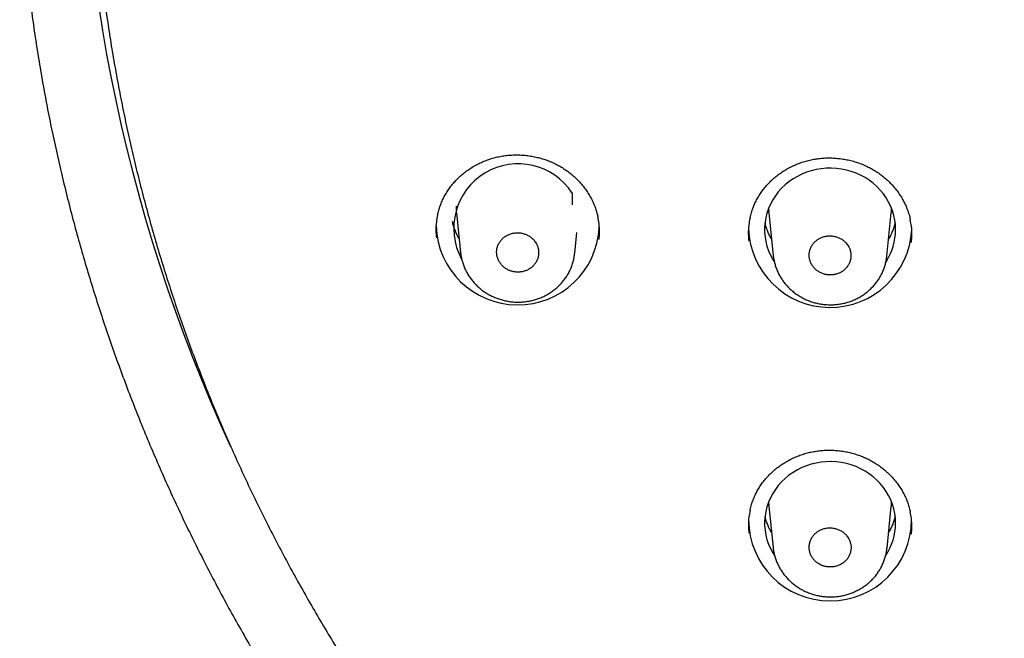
# Model space of a CAD drawing. Header units: millimetres. Extents: x 8 to 1091, y 12 to 2370.
# Tile 57 of 88: x 399 to 426, y 2230 to 2247. Entities that reach past the tile are written whole.
import ezdxf

# ---------------------------------------------------------------- set-up
doc = ezdxf.new("R2010")
doc.units = ezdxf.units.MM

msp = doc.modelspace()

# ---------------------------------------------------------------- linework, layer by layer
at = {"color": 7, "linetype": 'Continuous', "lineweight": 30}
for p, q in [((413.874, 2241.971), (413.874, 2241.646)), ((410.692, 2241.398), (410.686, 2241.459)), ((419.281, 2241.546), (419.285, 2241.46)), ((419.292, 2241.398), (419.286, 2241.459)), ((410.688, 2241.427), (410.8, 2240.336)), ((419.288, 2241.427), (419.409, 2240.253)), ((422.537, 2240.234), (422.659, 2241.427)), ((413.945, 2240.312), (414.003, 2240.882)), ((410.802, 2240.328), (410.801, 2240.337)), ((419.281, 2233.464), (419.285, 2233.378)), ((419.292, 2233.317), (419.286, 2233.378)), ((419.288, 2233.345), (419.404, 2232.212)), ((422.541, 2232.193), (422.659, 2233.345))]:
    msp.add_line(p, q, dxfattribs=at)
at = {"color": 7, "linetype": 'Continuous', "lineweight": 30, "flags": 128}
for points in [[(422.777, 2240.961), (422.772, 2241.093), (422.755, 2241.223), (422.728, 2241.352), (422.691, 2241.479), (422.643, 2241.602), (422.585, 2241.722), (422.518, 2241.837), (422.441, 2241.947), (422.355, 2242.051), (422.261, 2242.148), (422.159, 2242.238), (422.051, 2242.321), (421.935, 2242.395), (421.814, 2242.461), (421.688, 2242.517), (421.557, 2242.565), (421.423, 2242.602), (421.287, 2242.63), (421.148, 2242.648), (421.009, 2242.656), (420.869, 2242.653), (420.73, 2242.64), (420.592, 2242.618), (420.456, 2242.585), (420.324, 2242.542), (420.196, 2242.49), (420.072, 2242.429), (419.954, 2242.359), (419.841, 2242.28), (419.736, 2242.194), (419.638, 2242.1), (419.548, 2241.999), (419.467, 2241.892), (419.395, 2241.78), (419.332, 2241.662), (419.279, 2241.541), (419.236, 2241.416), (419.204, 2241.288), (419.182, 2241.158), (419.171, 2241.027), (419.171, 2240.895), (419.182, 2240.764), (419.204, 2240.635), (419.236, 2240.507), (419.279, 2240.382), (419.332, 2240.26), (419.395, 2240.142), (419.44, 2240.069)], [(410.681, 2241.606), (410.68, 2241.579), (410.685, 2241.46)], [(422.66, 2241.438), (422.661, 2241.451), (422.666, 2241.546)], [(422.777, 2232.88), (422.772, 2233.011), (422.755, 2233.142), (422.728, 2233.271), (422.691, 2233.397), (422.643, 2233.521), (422.585, 2233.64), (422.518, 2233.756), (422.441, 2233.865), (422.355, 2233.969), (422.261, 2234.067), (422.159, 2234.157), (422.051, 2234.239), (421.935, 2234.314), (421.814, 2234.379), (421.688, 2234.436), (421.557, 2234.483), (421.423, 2234.521), (421.287, 2234.549), (421.148, 2234.567), (421.009, 2234.574), (420.869, 2234.572), (420.73, 2234.559), (420.592, 2234.536), (420.456, 2234.503), (420.324, 2234.461), (420.196, 2234.409), (420.072, 2234.348), (419.954, 2234.277), (419.841, 2234.199), (419.736, 2234.113), (419.638, 2234.019), (419.548, 2233.918), (419.467, 2233.811), (419.395, 2233.699), (419.332, 2233.581), (419.279, 2233.459), (419.236, 2233.334), (419.204, 2233.206), (419.182, 2233.077), (419.171, 2232.946), (419.171, 2232.814), (419.182, 2232.683), (419.204, 2232.553), (419.236, 2232.425), (419.279, 2232.3), (419.332, 2232.179), (419.395, 2232.061), (419.449, 2231.974)], [(422.66, 2233.357), (422.661, 2233.37), (422.666, 2233.464)]]:
    msp.add_lwpolyline(points, dxfattribs=at)
at = {"color": 7, "linetype": 'Continuous', "lineweight": 30}
for centre, radius, start, end in [((445.527, 2253.898), 45.201, 177.6347, 204.7325), ((445.228, 2253.203), 44.621, 180.0028, 188.6956), ((412.389, 2240.999), 1.774, 33.1927, 208.5289), ((412.374, 2241.137), 2.248, 181.8535, 357.2537), ((420.974, 2241.069), 2.248, 181.8698, 357.2532), ((421.155, 2240.965), 1.622, 326.9293, 359.8554), ((420.974, 2232.982), 2.244, 180.0249, 359.9751), ((421.155, 2232.884), 1.622, 326.2179, 359.8507)]:
    msp.add_arc(centre, radius, start, end, dxfattribs=at)
for points, knots in [([(398.666, 2250.277), (398.673, 2250.158), (398.694, 2249.817), (398.739, 2249.253), (398.8, 2248.585), (398.872, 2247.918), (398.952, 2247.253), (399.043, 2246.588), (399.143, 2245.925), (399.252, 2245.263), (399.371, 2244.602), (399.5, 2243.943), (399.638, 2243.286), (399.786, 2242.631), (399.943, 2241.977), (400.109, 2241.326), (400.285, 2240.676), (400.47, 2240.029), (400.665, 2239.385), (400.869, 2238.743), (401.082, 2238.104), (401.304, 2237.467), (401.536, 2236.833), (401.776, 2236.203), (402.026, 2235.575), (402.284, 2234.951), (402.552, 2234.33), (402.829, 2233.712), (403.114, 2233.099), (403.409, 2232.488), (403.712, 2231.882), (404.024, 2231.28), (404.344, 2230.681), (404.673, 2230.087), (405.011, 2229.497), (405.357, 2228.911), (405.712, 2228.33), (406.074, 2227.753), (406.446, 2227.181), (406.825, 2226.614), (407.213, 2226.052), (407.608, 2225.495), (408.012, 2224.943), (408.424, 2224.396), (408.843, 2223.854), (409.271, 2223.318), (409.706, 2222.787), (410.148, 2222.262), (410.598, 2221.743), (411.056, 2221.229), (411.521, 2220.721), (411.993, 2220.219), (412.473, 2219.724), (412.959, 2219.234), (413.453, 2218.751), (413.953, 2218.274), (414.461, 2217.803), (414.975, 2217.339), (415.496, 2216.882), (416.023, 2216.431), (416.557, 2215.987), (417.097, 2215.55), (417.643, 2215.12), (418.196, 2214.697), (418.754, 2214.281), (419.319, 2213.872), (419.889, 2213.47), (420.466, 2213.076), (421.047, 2212.689), (421.635, 2212.309), (422.228, 2211.937), (422.826, 2211.573), (423.429, 2211.216), (424.037, 2210.867), (424.651, 2210.526), (425.269, 2210.193), (425.892, 2209.868), (426.52, 2209.55), (427.152, 2209.241), (427.788, 2208.94), (428.429, 2208.646), (429.074, 2208.362), (429.724, 2208.085), (430.377, 2207.817), (431.033, 2207.557), (431.694, 2207.305), (432.358, 2207.062), (433.026, 2206.827), (433.697, 2206.601), (434.371, 2206.384), (435.048, 2206.175), (435.728, 2205.975), (436.411, 2205.783), (437.097, 2205.6), (437.785, 2205.426), (438.476, 2205.261), (439.169, 2205.105), (439.864, 2204.957), (440.561, 2204.819), (441.26, 2204.689), (441.805, 2204.595), (442.117, 2204.544), (442.195, 2204.531)], [0, 0, 0, 0, 0.005389, 0.0155, 0.02561, 0.03572, 0.045831, 0.055941, 0.066052, 0.076162, 0.086273, 0.096383, 0.106494, 0.116605, 0.126715, 0.136826, 0.146937, 0.157048, 0.167159, 0.17727, 0.187382, 0.197493, 0.207604, 0.217716, 0.227827, 0.237939, 0.248051, 0.258163, 0.268275, 0.278387, 0.288499, 0.298612, 0.308724, 0.318837, 0.32895, 0.339063, 0.349176, 0.359289, 0.369402, 0.379515, 0.389629, 0.399742, 0.409856, 0.41997, 0.430084, 0.440198, 0.450312, 0.460427, 0.470541, 0.480656, 0.490771, 0.500885, 0.511, 0.521115, 0.531231, 0.541346, 0.551461, 0.561577, 0.571693, 0.581808, 0.591924, 0.60204, 0.612157, 0.622273, 0.632389, 0.642505, 0.652622, 0.662739, 0.672855, 0.682972, 0.693089, 0.703206, 0.713323, 0.72344, 0.733558, 0.743675, 0.753792, 0.76391, 0.774028, 0.784145, 0.794263, 0.804381, 0.814499, 0.824616, 0.834734, 0.844853, 0.854971, 0.865089, 0.875207, 0.885325, 0.895444, 0.905562, 0.91568, 0.925799, 0.935917, 0.946036, 0.956155, 0.966273, 0.976392, 0.986511, 0.996629, 1, 1, 1, 1]), ([(401.122, 2246.454), (401.131, 2246.392), (401.172, 2246.114), (401.255, 2245.62), (401.371, 2244.973), (401.497, 2244.327), (401.633, 2243.682), (401.778, 2243.04), (401.932, 2242.4), (402.096, 2241.761), (402.269, 2241.125), (402.451, 2240.491), (402.643, 2239.859), (402.844, 2239.231), (403.055, 2238.604), (403.274, 2237.981), (403.503, 2237.36), (403.741, 2236.743), (403.988, 2236.128), (404.244, 2235.517), (404.509, 2234.91), (404.782, 2234.306), (405.065, 2233.705), (405.357, 2233.108), (405.657, 2232.515), (405.966, 2231.926), (406.283, 2231.341), (406.61, 2230.76), (406.944, 2230.184), (407.288, 2229.612), (407.639, 2229.044), (407.999, 2228.482), (408.367, 2227.923), (408.744, 2227.37), (409.128, 2226.822), (409.52, 2226.278), (409.921, 2225.74), (410.329, 2225.207), (410.745, 2224.68), (411.169, 2224.158), (411.601, 2223.641), (412.04, 2223.13), (412.487, 2222.625), (412.941, 2222.126), (413.402, 2221.633), (413.87, 2221.146), (414.346, 2220.665), (414.829, 2220.19), (415.318, 2219.721), (415.815, 2219.259), (416.318, 2218.804), (416.828, 2218.355), (417.344, 2217.912), (417.867, 2217.477), (418.397, 2217.048), (418.932, 2216.626), (419.474, 2216.211), (420.022, 2215.804), (420.575, 2215.403), (421.135, 2215.01), (421.7, 2214.624), (422.271, 2214.245), (422.848, 2213.874), (423.429, 2213.511), (424.017, 2213.155), (424.609, 2212.807), (425.206, 2212.466), (425.809, 2212.133), (426.416, 2211.808), (427.028, 2211.492), (427.645, 2211.183), (428.266, 2210.882), (428.891, 2210.589), (429.521, 2210.304), (430.154, 2210.028), (430.792, 2209.76), (431.434, 2209.5), (432.079, 2209.249), (432.729, 2209.006), (433.381, 2208.771), (434.037, 2208.545), (434.697, 2208.328), (435.359, 2208.119), (436.024, 2207.919), (436.693, 2207.727), (437.364, 2207.545), (438.038, 2207.371), (438.714, 2207.205), (439.392, 2207.049), (440.073, 2206.901), (440.756, 2206.763), (441.441, 2206.633), (442.128, 2206.512), (442.816, 2206.4), (443.506, 2206.297), (444.198, 2206.203), (444.891, 2206.118), (445.585, 2206.042), (446.28, 2205.975), (446.976, 2205.917), (447.672, 2205.868), (448.37, 2205.829), (449.068, 2205.798), (449.766, 2205.776), (450.465, 2205.764), (451.163, 2205.761), (451.862, 2205.766), (452.56, 2205.781), (453.259, 2205.805), (453.956, 2205.838), (454.654, 2205.88), (455.35, 2205.931), (456.046, 2205.991), (456.741, 2206.061), (457.435, 2206.139), (458.127, 2206.226), (458.818, 2206.322), (459.508, 2206.428), (460.196, 2206.542), (460.882, 2206.665), (461.567, 2206.797), (462.249, 2206.938), (462.929, 2207.088), (463.607, 2207.247), (464.283, 2207.414), (464.956, 2207.591), (465.626, 2207.776), (466.294, 2207.969), (466.959, 2208.172), (467.62, 2208.383), (468.279, 2208.603), (468.934, 2208.831), (469.586, 2209.067), (470.234, 2209.313), (470.878, 2209.566), (471.519, 2209.828), (472.156, 2210.098), (472.789, 2210.377), (473.417, 2210.663), (474.042, 2210.958), (474.662, 2211.261), (475.277, 2211.572), (475.888, 2211.891), (476.494, 2212.218), (477.095, 2212.553), (477.691, 2212.895), (478.282, 2213.246), (478.868, 2213.604), (479.448, 2213.969), (480.023, 2214.342), (480.593, 2214.723), (481.157, 2215.11), (481.715, 2215.506), (482.267, 2215.908), (482.813, 2216.317), (483.354, 2216.734), (483.887, 2217.158), (484.415, 2217.588), (484.936, 2218.025), (485.451, 2218.469), (485.959, 2218.92), (486.461, 2219.377), (486.956, 2219.841), (487.444, 2220.311), (487.924, 2220.788), (488.398, 2221.27), (488.865, 2221.759), (489.324, 2222.254), (489.776, 2222.755), (490.221, 2223.261), (490.658, 2223.774), (491.088, 2224.292), (491.51, 2224.815), (491.924, 2225.344), (492.33, 2225.878), (492.729, 2226.418), (493.119, 2226.963), (493.501, 2227.512), (493.876, 2228.067), (494.242, 2228.626), (494.6, 2229.19), (494.949, 2229.759), (495.29, 2230.332), (495.623, 2230.91), (495.947, 2231.492), (496.262, 2232.078), (496.569, 2232.668), (496.867, 2233.262), (497.156, 2233.86), (497.436, 2234.461), (497.708, 2235.066), (497.971, 2235.675), (498.224, 2236.287), (498.469, 2236.902), (498.704, 2237.52), (498.931, 2238.142), (499.148, 2238.766), (499.356, 2239.393), (499.554, 2240.022), (499.744, 2240.654), (499.924, 2241.289), (500.095, 2241.926), (500.256, 2242.565), (500.408, 2243.206), (500.551, 2243.849), (500.683, 2244.493), (500.807, 2245.14), (500.92, 2245.788), (501, 2246.269), (501.038, 2246.535), (501.045, 2246.583)], [0, 0, 0, 0, 0.001372, 0.006212, 0.011053, 0.015894, 0.020735, 0.025576, 0.030417, 0.035258, 0.040099, 0.04494, 0.049781, 0.054623, 0.059464, 0.064305, 0.069146, 0.073987, 0.078828, 0.08367, 0.088511, 0.093352, 0.098194, 0.103035, 0.107877, 0.112718, 0.11756, 0.122401, 0.127243, 0.132085, 0.136926, 0.141768, 0.14661, 0.151451, 0.156293, 0.161135, 0.165977, 0.170819, 0.175661, 0.180503, 0.185345, 0.190187, 0.195029, 0.199871, 0.204714, 0.209556, 0.214398, 0.21924, 0.224083, 0.228925, 0.233768, 0.23861, 0.243453, 0.248295, 0.253138, 0.25798, 0.262823, 0.267666, 0.272508, 0.277351, 0.282194, 0.287037, 0.291879, 0.296722, 0.301565, 0.306408, 0.311251, 0.316094, 0.320937, 0.32578, 0.330623, 0.335466, 0.340309, 0.345152, 0.349995, 0.354838, 0.359681, 0.364524, 0.369368, 0.374211, 0.379054, 0.383897, 0.388741, 0.393584, 0.398427, 0.40327, 0.408114, 0.412957, 0.4178, 0.422644, 0.427487, 0.43233, 0.437174, 0.442017, 0.446861, 0.451704, 0.456547, 0.461391, 0.466234, 0.471078, 0.475921, 0.480765, 0.485608, 0.490451, 0.495295, 0.500138, 0.504982, 0.509825, 0.514669, 0.519512, 0.524356, 0.529199, 0.534042, 0.538886, 0.543729, 0.548573, 0.553416, 0.55826, 0.563103, 0.567946, 0.57279, 0.577633, 0.582477, 0.58732, 0.592163, 0.597007, 0.60185, 0.606693, 0.611537, 0.61638, 0.621223, 0.626066, 0.63091, 0.635753, 0.640596, 0.645439, 0.650283, 0.655126, 0.659969, 0.664812, 0.669655, 0.674498, 0.679341, 0.684184, 0.689027, 0.69387, 0.698713, 0.703556, 0.708399, 0.713242, 0.718085, 0.722928, 0.727771, 0.732613, 0.737456, 0.742299, 0.747142, 0.751984, 0.756827, 0.76167, 0.766512, 0.771355, 0.776197, 0.78104, 0.785882, 0.790724, 0.795567, 0.800409, 0.805251, 0.810094, 0.814936, 0.819778, 0.82462, 0.829462, 0.834304, 0.839146, 0.843988, 0.84883, 0.853672, 0.858514, 0.863356, 0.868198, 0.873039, 0.877881, 0.882723, 0.887564, 0.892406, 0.897248, 0.902089, 0.906931, 0.911772, 0.916613, 0.921455, 0.926296, 0.931137, 0.935979, 0.94082, 0.945661, 0.950502, 0.955344, 0.960185, 0.965026, 0.969867, 0.974708, 0.979549, 0.98439, 0.989231, 0.994072, 0.998913, 1, 1, 1, 1]), ([(410.17, 2241.363), (410.177, 2241.394), (410.193, 2241.47), (410.23, 2241.589), (410.278, 2241.718), (410.336, 2241.842), (410.401, 2241.961), (410.476, 2242.076), (410.558, 2242.187), (410.649, 2242.293), (410.748, 2242.394), (410.855, 2242.489), (410.968, 2242.578), (411.087, 2242.66), (411.212, 2242.734), (411.341, 2242.8), (411.474, 2242.858), (411.61, 2242.907), (411.749, 2242.947), (411.89, 2242.979), (412.033, 2243.002), (412.178, 2243.016), (412.325, 2243.021), (412.473, 2243.018), (412.621, 2243.006), (412.768, 2242.985), (412.913, 2242.954), (413.055, 2242.916), (413.195, 2242.869), (413.33, 2242.814), (413.46, 2242.751), (413.585, 2242.68), (413.705, 2242.602), (413.82, 2242.516), (413.93, 2242.423), (414.033, 2242.324), (414.13, 2242.218), (414.219, 2242.107), (414.3, 2241.99), (414.373, 2241.87), (414.437, 2241.745), (414.492, 2241.618), (414.537, 2241.488), (414.567, 2241.385), (414.579, 2241.324), (414.582, 2241.308)], [0, 0, 0, 0, 0.016585, 0.040717, 0.064651, 0.088336, 0.111769, 0.135122, 0.158727, 0.182516, 0.206454, 0.230501, 0.25461, 0.278727, 0.30279, 0.326758, 0.350594, 0.374272, 0.397774, 0.421119, 0.444616, 0.468246, 0.491993, 0.515832, 0.539733, 0.563661, 0.587569, 0.611422, 0.635193, 0.658859, 0.682398, 0.705805, 0.729303, 0.752955, 0.776741, 0.800632, 0.824596, 0.848597, 0.872591, 0.896543, 0.920427, 0.944225, 0.967911, 0.991378, 1, 1, 1, 1]), ([(418.769, 2241.274), (418.776, 2241.304), (418.792, 2241.379), (418.828, 2241.497), (418.876, 2241.626), (418.934, 2241.751), (418.999, 2241.87), (419.073, 2241.985), (419.156, 2242.096), (419.247, 2242.203), (419.346, 2242.304), (419.452, 2242.4), (419.565, 2242.489), (419.684, 2242.571), (419.809, 2242.646), (419.938, 2242.713), (420.071, 2242.771), (420.207, 2242.821), (420.346, 2242.861), (420.487, 2242.893), (420.63, 2242.917), (420.775, 2242.932), (420.922, 2242.938), (421.07, 2242.935), (421.218, 2242.923), (421.365, 2242.902), (421.51, 2242.873), (421.653, 2242.835), (421.792, 2242.788), (421.927, 2242.734), (422.057, 2242.671), (422.182, 2242.601), (422.303, 2242.523), (422.418, 2242.438), (422.528, 2242.346), (422.631, 2242.246), (422.728, 2242.141), (422.818, 2242.03), (422.899, 2241.914), (422.972, 2241.793), (423.037, 2241.669), (423.092, 2241.542), (423.137, 2241.413), (423.167, 2241.308), (423.179, 2241.247), (423.182, 2241.23)], [0, 0, 0, 0, 0.016162, 0.040295, 0.064229, 0.087913, 0.111344, 0.134695, 0.158296, 0.18208, 0.206014, 0.230056, 0.25416, 0.278271, 0.302329, 0.326291, 0.35012, 0.373792, 0.397287, 0.420626, 0.444116, 0.467741, 0.491482, 0.515317, 0.539215, 0.56314, 0.587047, 0.610899, 0.634668, 0.658333, 0.681871, 0.705279, 0.728779, 0.752433, 0.776221, 0.800116, 0.824085, 0.848091, 0.872092, 0.896052, 0.919945, 0.943752, 0.967447, 0.990924, 1, 1, 1, 1]), ([(410.17, 2241.367), (410.157, 2241.303), (410.129, 2241.161), (410.118, 2240.948), (410.131, 2240.801), (410.137, 2240.733)], [0, 0, 0, 0, 0.307526, 0.678334, 1, 1, 1, 1]), ([(410.761, 2240.713), (410.749, 2240.734), (410.715, 2240.792), (410.671, 2240.89), (410.627, 2241.006), (410.596, 2241.106), (410.584, 2241.168), (410.579, 2241.19)], [0, 0, 0, 0, 0.14394, 0.384728, 0.625982, 0.867677, 1, 1, 1, 1]), ([(414.614, 2240.69), (414.62, 2240.759), (414.632, 2240.906), (414.62, 2241.115), (414.592, 2241.252), (414.58, 2241.311)], [0, 0, 0, 0, 0.332337, 0.711343, 1, 1, 1, 1]), ([(418.769, 2241.278), (418.756, 2241.213), (418.728, 2241.071), (418.717, 2240.858), (418.73, 2240.711), (418.736, 2240.642)], [0, 0, 0, 0, 0.308305, 0.67898, 1, 1, 1, 1]), ([(423.215, 2240.611), (423.22, 2240.68), (423.232, 2240.828), (423.221, 2241.037), (423.193, 2241.174), (423.181, 2241.233)], [0, 0, 0, 0, 0.332964, 0.711587, 1, 1, 1, 1]), ([(419.362, 2240.703), (419.344, 2240.735), (419.305, 2240.804), (419.257, 2240.913), (419.215, 2241.028), (419.195, 2241.105), (419.185, 2241.143)], [0, 0, 0, 0, 0.231221, 0.491256, 0.751787, 1, 1, 1, 1]), ([(422.762, 2241.147), (422.757, 2241.126), (422.743, 2241.066), (422.711, 2240.967), (422.663, 2240.851), (422.621, 2240.764), (422.592, 2240.716), (422.585, 2240.704)], [0, 0, 0, 0, 0.134086, 0.394507, 0.654593, 0.914277, 1, 1, 1, 1]), ([(412.824, 2240.669), (412.802, 2240.692), (412.759, 2240.738), (412.679, 2240.793), (412.592, 2240.836), (412.499, 2240.864), (412.402, 2240.877), (412.304, 2240.875), (412.208, 2240.857), (412.116, 2240.825), (412.032, 2240.778), (411.958, 2240.72), (411.896, 2240.649), (411.847, 2240.57), (411.813, 2240.485), (411.795, 2240.395), (411.793, 2240.303), (411.808, 2240.212), (411.839, 2240.125), (411.885, 2240.043), (411.945, 2239.97), (412.017, 2239.907), (412.099, 2239.857), (412.189, 2239.819), (412.284, 2239.797), (412.382, 2239.789), (412.479, 2239.797), (412.574, 2239.821), (412.663, 2239.859), (412.743, 2239.91), (412.813, 2239.973), (412.871, 2240.047), (412.914, 2240.129), (412.943, 2240.216), (412.954, 2240.307), (412.95, 2240.399), (412.929, 2240.489), (412.89, 2240.582), (412.847, 2240.638), (412.824, 2240.669)], [0, 0, 0, 0, 0.026841, 0.053681, 0.080521, 0.107361, 0.134212, 0.161062, 0.187925, 0.214788, 0.241656, 0.268525, 0.29539, 0.322255, 0.349109, 0.375963, 0.402803, 0.429643, 0.456472, 0.483302, 0.510128, 0.536955, 0.563788, 0.590621, 0.617467, 0.644313, 0.671172, 0.698031, 0.724899, 0.751767, 0.778634, 0.805501, 0.83236, 0.859218, 0.886062, 0.912906, 0.939738, 0.96657, 1, 1, 1, 1]), ([(421.42, 2240.588), (421.399, 2240.61), (421.355, 2240.656), (421.277, 2240.71), (421.19, 2240.752), (421.097, 2240.78), (421.001, 2240.793), (420.903, 2240.79), (420.808, 2240.772), (420.718, 2240.74), (420.634, 2240.693), (420.561, 2240.634), (420.499, 2240.565), (420.45, 2240.486), (420.417, 2240.401), (420.399, 2240.311), (420.397, 2240.22), (420.412, 2240.13), (420.443, 2240.044), (420.489, 2239.963), (420.548, 2239.89), (420.62, 2239.828), (420.702, 2239.778), (420.791, 2239.741), (420.886, 2239.719), (420.983, 2239.712), (421.079, 2239.721), (421.173, 2239.744), (421.261, 2239.782), (421.341, 2239.833), (421.411, 2239.896), (421.468, 2239.97), (421.511, 2240.051), (421.539, 2240.138), (421.55, 2240.229), (421.546, 2240.32), (421.525, 2240.409), (421.486, 2240.501), (421.444, 2240.557), (421.42, 2240.588)], [0, 0, 0, 0, 0.0268411, 0.0536822, 0.0805229, 0.1073637, 0.1342108, 0.1610579, 0.1879136, 0.2147693, 0.24163, 0.2684908, 0.2953508, 0.3222108, 0.3490645, 0.3759183, 0.4027631, 0.4296079, 0.4564449, 0.483282, 0.5101158, 0.5369497, 0.5637864, 0.5906231, 0.6174673, 0.6443116, 0.6711648, 0.6980181, 0.7248778, 0.7517376, 0.7785985, 0.8054593, 0.8323155, 0.8591717, 0.8860193, 0.912867, 0.9397061, 0.9665452, 1, 1, 1, 1]), ([(410.801, 2240.327), (410.806, 2240.291), (410.816, 2240.215), (410.842, 2240.103), (410.877, 2239.992), (410.922, 2239.884), (410.975, 2239.778), (411.037, 2239.675), (411.108, 2239.577), (411.187, 2239.484), (411.273, 2239.397), (411.365, 2239.317), (411.447, 2239.257), (411.499, 2239.224), (411.516, 2239.213)], [0, 0, 0, 0, 0.082163, 0.168164, 0.253312, 0.33954, 0.426526, 0.51417, 0.602329, 0.690831, 0.779472, 0.86806, 0.956467, 1, 1, 1, 1]), ([(411.516, 2239.213), (411.537, 2239.2), (411.592, 2239.167), (411.686, 2239.119), (411.799, 2239.072), (411.915, 2239.033), (412.035, 2239.003), (412.158, 2238.981), (412.283, 2238.968), (412.408, 2238.965), (412.533, 2238.971), (412.656, 2238.987), (412.777, 2239.011), (412.894, 2239.045), (413.008, 2239.087), (413.119, 2239.138), (413.227, 2239.198), (413.33, 2239.266), (413.427, 2239.341), (413.518, 2239.423), (413.601, 2239.512), (413.675, 2239.606), (413.741, 2239.705), (413.798, 2239.807), (413.846, 2239.914), (413.886, 2240.025), (413.917, 2240.14), (413.936, 2240.237), (413.941, 2240.296), (413.943, 2240.316)], [0, 0, 0, 0, 0.022799, 0.060607, 0.098595, 0.136877, 0.175413, 0.214145, 0.253001, 0.291874, 0.330684, 0.369359, 0.407834, 0.445627, 0.483619, 0.521979, 0.56063, 0.599474, 0.638373, 0.677182, 0.715783, 0.754078, 0.791681, 0.828966, 0.866623, 0.904523, 0.942616, 0.980841, 1, 1, 1, 1]), ([(419.41, 2240.249), (419.41, 2240.242), (419.414, 2240.197), (419.429, 2240.114), (419.456, 2240), (419.493, 2239.89), (419.539, 2239.782), (419.594, 2239.677), (419.658, 2239.576), (419.73, 2239.479), (419.81, 2239.388), (419.897, 2239.303), (419.991, 2239.225), (420.067, 2239.171), (420.111, 2239.143), (420.121, 2239.137)], [0, 0, 0, 0, 0.014481, 0.101467, 0.187051, 0.272348, 0.358673, 0.445738, 0.533432, 0.621606, 0.710088, 0.798662, 0.887154, 0.975445, 1, 1, 1, 1]), ([(420.121, 2239.137), (420.141, 2239.124), (420.197, 2239.091), (420.29, 2239.044), (420.403, 2238.997), (420.519, 2238.958), (420.639, 2238.928), (420.761, 2238.907), (420.886, 2238.895), (421.01, 2238.892), (421.135, 2238.898), (421.258, 2238.914), (421.378, 2238.939), (421.495, 2238.973), (421.609, 2239.016), (421.72, 2239.067), (421.827, 2239.127), (421.929, 2239.195), (422.026, 2239.271), (422.116, 2239.354), (422.198, 2239.443), (422.272, 2239.537), (422.337, 2239.635), (422.393, 2239.738), (422.441, 2239.845), (422.481, 2239.956), (422.511, 2240.071), (422.529, 2240.165), (422.534, 2240.221), (422.535, 2240.237)], [0, 0, 0, 0, 0.022894, 0.060799, 0.098886, 0.137271, 0.175912, 0.21475, 0.253713, 0.292692, 0.331608, 0.370388, 0.408962, 0.446863, 0.484977, 0.523461, 0.562236, 0.601204, 0.640223, 0.679149, 0.717864, 0.756268, 0.793939, 0.831362, 0.869158, 0.907193, 0.945418, 0.98377, 1, 1, 1, 1]), ([(418.771, 2233.232), (418.778, 2233.263), (418.794, 2233.339), (418.83, 2233.457), (418.879, 2233.586), (418.936, 2233.71), (419.002, 2233.829), (419.076, 2233.943), (419.159, 2234.054), (419.25, 2234.16), (419.349, 2234.261), (419.455, 2234.356), (419.568, 2234.445), (419.687, 2234.527), (419.812, 2234.601), (419.941, 2234.668), (420.074, 2234.726), (420.21, 2234.775), (420.349, 2234.815), (420.49, 2234.847), (420.633, 2234.87), (420.778, 2234.885), (420.925, 2234.891), (421.073, 2234.888), (421.221, 2234.876), (421.367, 2234.855), (421.513, 2234.826), (421.655, 2234.787), (421.794, 2234.741), (421.929, 2234.686), (422.059, 2234.624), (422.184, 2234.554), (422.304, 2234.476), (422.419, 2234.391), (422.529, 2234.299), (422.632, 2234.2), (422.729, 2234.095), (422.818, 2233.984), (422.899, 2233.868), (422.972, 2233.748), (423.036, 2233.624), (423.091, 2233.497), (423.136, 2233.368), (423.166, 2233.265), (423.177, 2233.205), (423.181, 2233.188)], [0, 0, 0, 0, 0.016525, 0.040668, 0.064611, 0.088304, 0.111744, 0.135104, 0.158716, 0.182509, 0.206451, 0.2305, 0.254609, 0.278724, 0.302784, 0.326746, 0.350575, 0.374246, 0.397739, 0.421077, 0.444569, 0.468194, 0.491935, 0.51577, 0.539665, 0.563588, 0.587489, 0.611336, 0.635099, 0.658757, 0.682287, 0.705688, 0.729185, 0.752838, 0.776625, 0.800519, 0.824487, 0.848493, 0.872493, 0.896453, 0.920345, 0.944152, 0.967846, 0.991327, 1, 1, 1, 1]), ([(418.771, 2233.236), (418.758, 2233.173), (418.73, 2233.032), (418.719, 2232.82), (418.732, 2232.673), (418.738, 2232.605)], [0, 0, 0, 0, 0.3051333, 0.676518, 1, 1, 1, 1]), ([(419.362, 2232.622), (419.344, 2232.654), (419.305, 2232.722), (419.257, 2232.832), (419.215, 2232.946), (419.195, 2233.024), (419.185, 2233.062)], [0, 0, 0, 0, 0.231221, 0.491256, 0.751787, 1, 1, 1, 1]), ([(422.762, 2233.066), (422.757, 2233.045), (422.743, 2232.984), (422.711, 2232.885), (422.663, 2232.77), (422.621, 2232.682), (422.592, 2232.635), (422.585, 2232.623)], [0, 0, 0, 0, 0.134086, 0.394507, 0.654593, 0.914277, 1, 1, 1, 1]), ([(423.212, 2232.574), (423.218, 2232.642), (423.23, 2232.788), (423.219, 2232.996), (423.191, 2233.133), (423.179, 2233.192)], [0, 0, 0, 0, 0.330242, 0.709924, 1, 1, 1, 1]), ([(421.421, 2232.547), (421.4, 2232.57), (421.356, 2232.616), (421.277, 2232.67), (421.19, 2232.712), (421.097, 2232.74), (421, 2232.752), (420.903, 2232.75), (420.807, 2232.732), (420.716, 2232.699), (420.633, 2232.653), (420.559, 2232.594), (420.497, 2232.524), (420.448, 2232.445), (420.415, 2232.36), (420.397, 2232.27), (420.395, 2232.179), (420.41, 2232.089), (420.441, 2232.002), (420.487, 2231.921), (420.547, 2231.849), (420.619, 2231.786), (420.701, 2231.736), (420.791, 2231.7), (420.886, 2231.678), (420.983, 2231.671), (421.08, 2231.679), (421.174, 2231.703), (421.263, 2231.741), (421.343, 2231.792), (421.413, 2231.855), (421.47, 2231.929), (421.513, 2232.01), (421.541, 2232.098), (421.552, 2232.188), (421.548, 2232.279), (421.526, 2232.368), (421.488, 2232.461), (421.445, 2232.516), (421.421, 2232.547)], [0, 0, 0, 0, 0.0268339, 0.0536678, 0.0805014, 0.1073351, 0.1341748, 0.1610146, 0.1878658, 0.2147171, 0.2415781, 0.2684392, 0.2953041, 0.3221691, 0.3490303, 0.3758915, 0.402743, 0.4295945, 0.4564345, 0.4832745, 0.5101063, 0.5369382, 0.5637687, 0.5905992, 0.6174359, 0.6442726, 0.6711202, 0.6979678, 0.7248262, 0.7516847, 0.7785492, 0.8054138, 0.832277, 0.8591401, 0.8859951, 0.91285, 0.9396934, 0.9665369, 1, 1, 1, 1]), ([(419.406, 2232.208), (419.406, 2232.203), (419.409, 2232.16), (419.423, 2232.079), (419.45, 2231.966), (419.487, 2231.855), (419.532, 2231.747), (419.587, 2231.642), (419.65, 2231.541), (419.722, 2231.444), (419.801, 2231.352), (419.888, 2231.267), (419.982, 2231.188), (420.061, 2231.131), (420.108, 2231.101), (420.121, 2231.093)], [0, 0, 0, 0, 0.00951, 0.096213, 0.18164, 0.266512, 0.352449, 0.439132, 0.526458, 0.61428, 0.702427, 0.790689, 0.878885, 0.966892, 1, 1, 1, 1]), ([(420.121, 2231.093), (420.142, 2231.081), (420.197, 2231.048), (420.291, 2231.001), (420.404, 2230.954), (420.521, 2230.915), (420.641, 2230.885), (420.763, 2230.864), (420.888, 2230.852), (421.013, 2230.85), (421.137, 2230.856), (421.261, 2230.872), (421.381, 2230.898), (421.498, 2230.932), (421.612, 2230.974), (421.723, 2231.026), (421.83, 2231.086), (421.933, 2231.154), (422.029, 2231.23), (422.119, 2231.312), (422.202, 2231.401), (422.276, 2231.495), (422.341, 2231.594), (422.397, 2231.697), (422.445, 2231.804), (422.485, 2231.915), (422.515, 2232.029), (422.533, 2232.123), (422.538, 2232.179), (422.539, 2232.196)], [0, 0, 0, 0, 0.022866, 0.060764, 0.098844, 0.137222, 0.175857, 0.21469, 0.253648, 0.292625, 0.331538, 0.370317, 0.408891, 0.44679, 0.4849, 0.523379, 0.56215, 0.601114, 0.640131, 0.679056, 0.717769, 0.756172, 0.793851, 0.831255, 0.869031, 0.907045, 0.945248, 0.983577, 1, 1, 1, 1])]:
    msp.add_open_spline(points, degree=3, knots=knots, dxfattribs=at)

doc.saveas('drawing.dxf')
